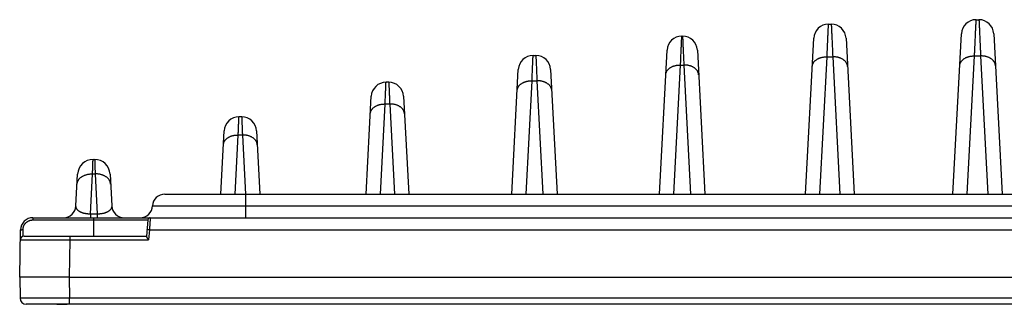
# Model space of a CAD drawing. Extents: x 0 to 840, y 0 to 594.
# Tile 15 of 84: x 146 to 226, y 511 to 534. Entities that reach past the tile are written whole.
import ezdxf

# ---------------------------------------------------------------- set-up
doc = ezdxf.new("R2010")
doc.units = 0
doc.header["$LTSCALE"] = 25.4
doc.header["$MEASUREMENT"] = 0
doc.layers.get('0').update_dxf_attribs({"linetype": 'CONTINUOUS'})
doc.layers.add('P-CRV', color=7, linetype='CONTINUOUS')

msp = doc.modelspace()

# ---------------------------------------------------------------- linework, layer by layer
at = {"color": 7, "linetype": 'Continuous'}
for p, q in [((211.603, 533.985), (211.825, 533.985)), ((223.553, 534.348), (223.775, 534.348)), ((199.735, 533.027), (199.793, 533.027)), ((221.675, 520.248), (222.354, 533.211)), ((224.973, 533.211), (225.653, 520.248)), ((209.744, 520.248), (210.404, 532.848)), ((213.023, 532.848), (213.684, 520.248)), ((187.703, 531.463), (187.925, 531.463)), ((197.926, 520.248), (198.536, 531.89)), ((200.991, 531.89), (201.602, 520.248)), ((185.976, 520.248), (186.504, 530.326)), ((189.123, 530.326), (189.652, 520.248)), ((176.025, 529.293), (175.803, 529.293)), ((174.19, 520.248), (174.604, 528.156)), ((177.223, 528.156), (177.638, 520.248)), ((164.125, 526.493), (163.903, 526.493)), ((162.437, 520.248), (162.704, 525.356)), ((165.323, 525.356), (165.591, 520.248)), ((152.1, 523.057), (152.228, 523.057)), ((150.717, 519.296), (150.852, 521.872)), ((153.476, 521.872), (153.611, 519.296)), ((157.908, 520.248), (289.42, 520.248)), ((147.23, 518.348), (300.097, 518.348)), ((156.529, 518.166), (156.412, 516.833)), ((146.164, 513.548), (146.23, 517.366)), ((146.516, 516.848), (156.414, 516.848)), ((146.164, 513.548), (146.194, 511.84)), ((150.163, 513.548), (297.164, 513.548)), ((300.634, 511.348), (146.694, 511.348))]:
    msp.add_line(p, q, dxfattribs=at)
at = {"color": 9, "linetype": 'Continuous'}
for p, q in [((222.832, 520.248), (223.418, 531.419)), ((223.418, 531.419), (223.91, 531.419)), ((223.91, 531.419), (224.496, 520.248)), ((199.083, 520.248), (199.63, 530.684)), ((199.63, 530.684), (199.898, 530.684)), ((199.898, 530.684), (200.444, 520.248)), ((210.901, 520.248), (211.483, 531.349)), ((211.483, 531.349), (211.945, 531.349)), ((211.945, 531.349), (212.527, 520.248)), ((187.133, 520.248), (187.614, 529.413)), ((187.614, 529.413), (188.014, 529.413)), ((188.014, 529.413), (188.494, 520.248)), ((175.347, 520.248), (175.729, 527.536)), ((176.099, 527.536), (175.729, 527.536)), ((176.099, 527.536), (176.481, 520.248)), ((163.594, 520.248), (163.844, 525.029)), ((164.183, 525.029), (163.844, 525.029)), ((164.183, 525.029), (164.434, 520.248)), ((151.888, 518.641), (152.058, 521.885)), ((152.058, 521.885), (152.27, 521.885)), ((152.27, 521.885), (152.44, 518.641)), ((164.464, 518.348), (164.464, 520.248)), ((152.44, 518.641), (151.888, 518.641)), ((151.888, 518.641), (151.888, 518.348)), ((152.44, 518.641), (152.44, 518.348)), ((156.909, 519.298), (290.419, 519.298)), ((147.23, 518.348), (147.23, 518.166)), ((147.23, 518.166), (156.529, 518.166)), ((152.164, 516.848), (152.164, 518.348)), ((146.43, 517.38), (146.421, 516.833)), ((156.66, 517.366), (156.588, 516.554)), ((156.66, 517.366), (290.668, 517.366)), ((150.216, 516.554), (150.163, 513.548)), ((150.216, 516.848), (150.216, 516.554)), ((150.216, 516.554), (156.588, 516.554)), ((150.163, 513.548), (150.193, 511.84)), ((297.135, 511.84), (150.193, 511.84)), ((150.193, 511.348), (150.193, 511.84))]:
    msp.add_line(p, q, dxfattribs=at)
at = {"color": 7, "linetype": 'Continuous'}
for centre, radius, start, end in [((211.603, 532.785), 1.2, 90, 177), ((211.825, 532.785), 1.2, 3, 90), ((223.553, 533.148), 1.2, 90, 177), ((223.775, 533.148), 1.2, 3, 90), ((199.735, 531.827), 1.2, 90, 177), ((199.793, 531.827), 1.2, 3, 90), ((187.703, 530.263), 1.2, 90, 177), ((187.925, 530.263), 1.2, 3, 90), ((175.803, 528.093), 1.2, 90, 177), ((176.025, 528.093), 1.2, 3, 90), ((163.903, 525.293), 1.2, 90, 177), ((164.125, 525.293), 1.2, 3, 90), ((152.1, 521.807), 1.25, 90, 177), ((152.228, 521.807), 1.25, 3, 90), ((157.908, 519.248), 1, 90, 177.13402), ((149.718, 519.348), 1, 270, 357), ((154.61, 519.348), 1, 183, 270), ((155.91, 519.348), 1, 270, 357.13402), ((147.23, 517.348), 1, 90, 179), ((156.728, 518.148), 0.2, 90, 175), ((146.516, 516.548), 0.3, 90.00001, 179), ((146.694, 511.848), 0.5, 181, 270)]:
    msp.add_arc(centre, radius, start, end, dxfattribs=at)
at = {"color": 9, "linetype": 'Continuous'}
for points, start_tangent, end_tangent in [([(211.483, 531.349), (211.496, 531.636), (211.508, 531.909), (211.52, 532.167), (211.531, 532.41), (211.541, 532.637), (211.551, 532.848), (211.56, 533.042), (211.568, 533.218), (211.575, 533.378), (211.581, 533.519), (211.587, 533.642), (211.592, 533.746), (211.596, 533.832), (211.599, 533.899), (211.601, 533.947), (211.602, 533.975), (211.603, 533.985)], (0.045373, 0.99897), (0.045374, 0.99897)), ([(211.825, 533.985), (211.826, 533.975), (211.827, 533.947), (211.829, 533.899), (211.832, 533.832), (211.836, 533.746), (211.841, 533.642), (211.846, 533.519), (211.853, 533.378), (211.86, 533.218), (211.868, 533.042), (211.877, 532.848), (211.886, 532.637), (211.897, 532.41), (211.908, 532.167), (211.919, 531.909), (211.932, 531.636), (211.945, 531.349)], (0.045374, -0.99897), (0.045373, -0.99897)), ([(223.418, 531.419), (223.431, 531.721), (223.445, 532.009), (223.457, 532.282), (223.469, 532.54), (223.48, 532.783), (223.491, 533.009), (223.5, 533.219), (223.509, 533.412), (223.517, 533.587), (223.525, 533.745), (223.531, 533.886), (223.537, 534.008), (223.542, 534.111), (223.546, 534.196), (223.549, 534.263), (223.551, 534.31), (223.552, 534.339), (223.553, 534.348)], (0.04607, 0.998938), (0.04607, 0.998938)), ([(223.775, 534.348), (223.776, 534.339), (223.777, 534.31), (223.779, 534.263), (223.782, 534.196), (223.786, 534.111), (223.791, 534.008), (223.796, 533.886), (223.803, 533.745), (223.81, 533.587), (223.818, 533.412), (223.827, 533.219), (223.837, 533.009), (223.847, 532.783), (223.858, 532.54), (223.87, 532.282), (223.883, 532.009), (223.896, 531.721), (223.91, 531.419)], (0.04607, -0.998938), (0.04607, -0.998938)), ([(199.63, 530.684), (199.642, 530.939), (199.652, 531.182), (199.663, 531.411), (199.672, 531.627), (199.681, 531.829), (199.689, 532.016), (199.697, 532.188), (199.704, 532.346), (199.71, 532.487), (199.716, 532.612), (199.721, 532.722), (199.725, 532.815), (199.728, 532.891), (199.731, 532.95), (199.733, 532.993), (199.734, 533.018), (199.735, 533.027)], (0.044502, 0.999009), (0.044503, 0.999009)), ([(199.793, 533.027), (199.794, 533.018), (199.795, 532.993), (199.797, 532.95), (199.799, 532.891), (199.803, 532.815), (199.807, 532.722), (199.812, 532.612), (199.817, 532.487), (199.823, 532.346), (199.83, 532.188), (199.838, 532.016), (199.846, 531.829), (199.855, 531.627), (199.865, 531.411), (199.875, 531.182), (199.886, 530.939), (199.898, 530.684)], (0.044503, -0.999009), (0.044502, -0.999009)), ([(187.614, 529.413), (187.624, 529.65), (187.634, 529.875), (187.643, 530.086), (187.651, 530.284), (187.659, 530.468), (187.667, 530.637), (187.673, 530.792), (187.679, 530.931), (187.685, 531.054), (187.689, 531.162), (187.693, 531.254), (187.697, 531.329), (187.699, 531.388), (187.701, 531.43), (187.702, 531.455), (187.703, 531.463)], (0.043382, 0.999059), (0.043383, 0.999058)), ([(187.925, 531.463), (187.925, 531.455), (187.927, 531.43), (187.928, 531.388), (187.931, 531.329), (187.934, 531.254), (187.938, 531.162), (187.943, 531.054), (187.948, 530.931), (187.954, 530.792), (187.961, 530.637), (187.968, 530.468), (187.976, 530.284), (187.985, 530.086), (187.994, 529.875), (188.004, 529.65), (188.014, 529.413)], (0.043383, -0.999058), (0.043382, -0.999059)), ([(210.284, 530.563), (210.291, 530.628), (210.305, 530.692), (210.326, 530.755), (210.354, 530.816), (210.388, 530.876), (210.429, 530.933), (210.476, 530.988), (210.529, 531.039), (210.587, 531.088), (210.651, 531.133), (210.719, 531.175), (210.792, 531.212), (210.87, 531.246), (210.95, 531.275), (211.034, 531.299), (211.121, 531.319), (211.209, 531.334), (211.3, 531.344), (211.391, 531.349), (211.483, 531.349)], (0.052336, 0.99863), (0.999657, -0.026195)), ([(213.143, 530.563), (213.136, 530.628), (213.122, 530.692), (213.101, 530.755), (213.074, 530.816), (213.04, 530.876), (212.999, 530.933), (212.952, 530.988), (212.899, 531.039), (212.841, 531.088), (212.777, 531.133), (212.708, 531.175), (212.635, 531.212), (212.558, 531.246), (212.477, 531.275), (212.393, 531.299), (212.307, 531.319), (212.218, 531.334), (212.128, 531.344), (212.037, 531.349), (211.945, 531.349)], (-0.052336, 0.99863), (-0.999657, -0.026195)), ([(222.219, 530.634), (222.226, 530.698), (222.24, 530.762), (222.261, 530.825), (222.288, 530.886), (222.323, 530.946), (222.363, 531.003), (222.41, 531.058), (222.463, 531.11), (222.522, 531.158), (222.585, 531.204), (222.654, 531.245), (222.727, 531.283), (222.804, 531.316), (222.885, 531.345), (222.969, 531.37), (223.055, 531.389), (223.144, 531.404), (223.234, 531.414), (223.326, 531.419), (223.418, 531.419)], (0.052336, 0.99863), (0.999657, -0.026195)), ([(225.109, 530.634), (225.102, 530.698), (225.088, 530.762), (225.067, 530.825), (225.039, 530.886), (225.005, 530.946), (224.964, 531.003), (224.917, 531.058), (224.864, 531.11), (224.806, 531.158), (224.742, 531.204), (224.674, 531.245), (224.601, 531.283), (224.523, 531.316), (224.443, 531.345), (224.359, 531.37), (224.272, 531.389), (224.184, 531.404), (224.093, 531.414), (224.002, 531.419), (223.91, 531.419)], (-0.052336, 0.99863), (-0.999657, -0.026195)), ([(198.432, 529.898), (198.439, 529.963), (198.453, 530.027), (198.473, 530.09), (198.501, 530.151), (198.535, 530.21), (198.576, 530.268), (198.623, 530.322), (198.676, 530.374), (198.734, 530.423), (198.798, 530.468), (198.867, 530.51), (198.94, 530.547), (199.017, 530.581), (199.098, 530.61), (199.182, 530.634), (199.268, 530.654), (199.357, 530.669), (199.447, 530.679), (199.538, 530.684), (199.63, 530.684)], (0.052336, 0.99863), (0.999657, -0.026195)), ([(201.096, 529.898), (201.089, 529.963), (201.075, 530.027), (201.054, 530.09), (201.027, 530.151), (200.992, 530.21), (200.952, 530.268), (200.905, 530.322), (200.852, 530.374), (200.793, 530.423), (200.73, 530.468), (200.661, 530.51), (200.588, 530.547), (200.511, 530.581), (200.43, 530.61), (200.346, 530.634), (200.26, 530.654), (200.171, 530.669), (200.081, 530.679), (199.989, 530.684), (199.898, 530.684)], (-0.052336, 0.99863), (-0.999657, -0.026195)), ([(175.729, 527.536), (175.737, 527.739), (175.745, 527.931), (175.753, 528.112), (175.76, 528.282), (175.767, 528.44), (175.773, 528.585), (175.778, 528.717), (175.783, 528.836), (175.788, 528.942), (175.792, 529.035), (175.795, 529.113), (175.798, 529.178), (175.8, 529.228), (175.801, 529.264), (175.802, 529.286), (175.803, 529.293)], (0.041889, 0.999122), (0.04189, 0.999122)), ([(176.025, 529.293), (176.025, 529.286), (176.026, 529.264), (176.028, 529.228), (176.03, 529.178), (176.033, 529.113), (176.036, 529.035), (176.04, 528.942), (176.044, 528.836), (176.049, 528.717), (176.055, 528.585), (176.061, 528.44), (176.067, 528.282), (176.075, 528.112), (176.082, 527.931), (176.09, 527.739), (176.099, 527.536)], (0.04189, -0.999122), (0.041889, -0.999122)), ([(186.415, 528.628), (186.422, 528.692), (186.436, 528.756), (186.457, 528.819), (186.485, 528.88), (186.519, 528.94), (186.56, 528.997), (186.606, 529.052), (186.659, 529.104), (186.718, 529.152), (186.781, 529.198), (186.85, 529.239), (186.923, 529.277), (187, 529.31), (187.081, 529.339), (187.165, 529.363), (187.251, 529.383), (187.34, 529.398), (187.43, 529.408), (187.522, 529.413), (187.614, 529.413)], (0.052336, 0.99863), (0.999657, -0.026195)), ([(189.212, 528.628), (189.206, 528.692), (189.192, 528.756), (189.171, 528.819), (189.143, 528.88), (189.109, 528.94), (189.068, 528.997), (189.021, 529.052), (188.968, 529.104), (188.91, 529.152), (188.846, 529.198), (188.778, 529.239), (188.705, 529.277), (188.627, 529.31), (188.547, 529.339), (188.463, 529.363), (188.376, 529.383), (188.288, 529.398), (188.197, 529.408), (188.106, 529.413), (188.014, 529.413)], (-0.052336, 0.99863), (-0.999657, -0.026195)), ([(174.531, 526.75), (174.537, 526.815), (174.551, 526.879), (174.572, 526.941), (174.6, 527.003), (174.634, 527.062), (174.675, 527.119), (174.722, 527.174), (174.775, 527.226), (174.833, 527.275), (174.897, 527.32), (174.965, 527.361), (175.038, 527.399), (175.116, 527.432), (175.196, 527.461), (175.28, 527.486), (175.367, 527.506), (175.455, 527.52), (175.546, 527.53), (175.637, 527.536), (175.729, 527.536)], (0.052336, 0.99863), (0.999657, -0.026195)), ([(177.297, 526.75), (177.29, 526.815), (177.276, 526.879), (177.255, 526.941), (177.228, 527.003), (177.193, 527.062), (177.153, 527.119), (177.106, 527.174), (177.053, 527.226), (176.995, 527.275), (176.931, 527.32), (176.862, 527.361), (176.789, 527.399), (176.712, 527.432), (176.631, 527.461), (176.547, 527.486), (176.461, 527.506), (176.372, 527.52), (176.282, 527.53), (176.191, 527.536), (176.099, 527.536)], (-0.052336, 0.99863), (-0.999657, -0.026195)), ([(163.844, 525.029), (163.851, 525.209), (163.858, 525.379), (163.865, 525.538), (163.87, 525.687), (163.876, 525.823), (163.881, 525.948), (163.885, 526.061), (163.889, 526.161), (163.893, 526.248), (163.896, 526.323), (163.898, 526.384), (163.9, 526.432), (163.901, 526.466), (163.902, 526.486), (163.903, 526.493)], (0.039798, 0.999208), (0.039799, 0.999208)), ([(164.125, 526.493), (164.125, 526.486), (164.126, 526.466), (164.128, 526.432), (164.129, 526.384), (164.132, 526.323), (164.135, 526.248), (164.138, 526.161), (164.142, 526.061), (164.147, 525.948), (164.152, 525.823), (164.157, 525.687), (164.163, 525.538), (164.169, 525.379), (164.176, 525.209), (164.183, 525.029)], (0.039799, -0.999208), (0.039798, -0.999208)), ([(162.646, 524.243), (162.653, 524.308), (162.667, 524.372), (162.688, 524.434), (162.715, 524.496), (162.75, 524.555), (162.79, 524.612), (162.837, 524.667), (162.89, 524.719), (162.948, 524.768), (163.012, 524.813), (163.081, 524.854), (163.154, 524.892), (163.231, 524.925), (163.312, 524.954), (163.396, 524.979), (163.482, 524.999), (163.571, 525.013), (163.661, 525.023), (163.752, 525.029), (163.844, 525.029)], (0.052336, 0.99863), (0.999657, -0.026195)), ([(165.382, 524.243), (165.375, 524.308), (165.361, 524.372), (165.34, 524.434), (165.312, 524.496), (165.278, 524.555), (165.237, 524.612), (165.19, 524.667), (165.138, 524.719), (165.079, 524.768), (165.016, 524.813), (164.947, 524.854), (164.874, 524.892), (164.797, 524.925), (164.716, 524.954), (164.632, 524.979), (164.546, 524.999), (164.457, 525.013), (164.367, 525.023), (164.275, 525.029), (164.183, 525.029)], (-0.052336, 0.99863), (-0.999657, -0.026195)), ([(152.058, 521.885), (152.063, 522.039), (152.069, 522.184), (152.073, 522.319), (152.078, 522.444), (152.082, 522.558), (152.086, 522.66), (152.089, 522.752), (152.092, 522.832), (152.094, 522.9), (152.096, 522.956), (152.098, 523), (152.099, 523.031), (152.1, 523.05), (152.1, 523.057)], (0.036006, 0.999352), (0.036008, 0.999352)), ([(152.228, 523.057), (152.228, 523.05), (152.229, 523.031), (152.23, 523), (152.231, 522.956), (152.233, 522.9), (152.236, 522.832), (152.239, 522.752), (152.242, 522.66), (152.246, 522.558), (152.25, 522.444), (152.254, 522.319), (152.259, 522.184), (152.264, 522.039), (152.27, 521.885)], (0.036008, -0.999352), (0.036006, -0.999352)), ([(150.81, 521.066), (150.817, 521.134), (150.831, 521.2), (150.853, 521.266), (150.882, 521.33), (150.917, 521.392), (150.96, 521.451), (151.009, 521.508), (151.064, 521.562), (151.125, 521.613), (151.191, 521.66), (151.262, 521.703), (151.339, 521.743), (151.419, 521.777), (151.503, 521.808), (151.59, 521.833), (151.681, 521.854), (151.773, 521.869), (151.867, 521.88), (151.962, 521.885), (152.058, 521.885)], (0.052336, 0.99863), (0.999657, -0.026195)), ([(153.518, 521.066), (153.511, 521.134), (153.496, 521.2), (153.475, 521.266), (153.446, 521.33), (153.41, 521.392), (153.368, 521.451), (153.319, 521.508), (153.264, 521.562), (153.203, 521.613), (153.137, 521.66), (153.065, 521.703), (152.989, 521.743), (152.909, 521.777), (152.825, 521.808), (152.737, 521.833), (152.647, 521.854), (152.555, 521.869), (152.461, 521.88), (152.366, 521.885), (152.27, 521.885)], (-0.052336, 0.99863), (-0.999657, -0.026195)), ([(151.888, 518.641), (151.835, 518.641), (151.782, 518.642), (151.728, 518.644), (151.674, 518.647), (151.618, 518.652), (151.562, 518.659), (151.505, 518.668), (151.448, 518.678), (151.389, 518.691), (151.331, 518.706), (151.272, 518.723), (151.214, 518.743), (151.157, 518.765), (151.102, 518.79), (151.048, 518.818), (150.997, 518.848), (150.948, 518.881), (150.902, 518.918), (150.86, 518.957), (150.822, 518.998), (150.789, 519.043), (150.762, 519.09), (150.74, 519.139), (150.726, 519.19), (150.718, 519.242), (150.717, 519.296)], (-0.999781, -0.020909), (0.052337, 0.998629)), ([(153.611, 519.296), (153.61, 519.242), (153.602, 519.19), (153.587, 519.139), (153.566, 519.09), (153.538, 519.043), (153.506, 518.998), (153.468, 518.957), (153.426, 518.918), (153.38, 518.881), (153.331, 518.848), (153.279, 518.818), (153.226, 518.79), (153.17, 518.765), (153.113, 518.743), (153.055, 518.723), (152.997, 518.706), (152.938, 518.691), (152.88, 518.678), (152.823, 518.668), (152.766, 518.659), (152.709, 518.652), (152.654, 518.647), (152.599, 518.644), (152.546, 518.642), (152.493, 518.641), (152.44, 518.641)], (0.052337, -0.998629), (-0.999781, 0.020909)), ([(146.43, 517.38), (146.434, 517.442), (146.442, 517.503), (146.455, 517.564), (146.473, 517.624), (146.495, 517.682), (146.522, 517.738), (146.553, 517.792), (146.588, 517.843), (146.627, 517.892), (146.67, 517.937), (146.716, 517.979), (146.765, 518.017), (146.817, 518.051), (146.871, 518.081), (146.928, 518.106), (146.986, 518.128), (147.046, 518.144), (147.107, 518.156), (147.168, 518.163), (147.23, 518.166)], (0.017461, 0.999848), (1, 0.000008)), ([(156.728, 518.348), (156.728, 518.345), (156.727, 518.336), (156.726, 518.321), (156.725, 518.301), (156.723, 518.274), (156.721, 518.242), (156.718, 518.204), (156.715, 518.162), (156.712, 518.114), (156.708, 518.062), (156.704, 518.006), (156.7, 517.945), (156.696, 517.881), (156.691, 517.814), (156.686, 517.744), (156.681, 517.671), (156.676, 517.597), (156.67, 517.52), (156.665, 517.443), (156.66, 517.366)], (-0.069819, -0.99756), (-0.06982, -0.99756)), ([(146.23, 517.366), (146.232, 517.368), (146.236, 517.37), (146.244, 517.372), (146.253, 517.373), (146.266, 517.375), (146.281, 517.376), (146.298, 517.378), (146.317, 517.379), (146.338, 517.379), (146.36, 517.38), (146.383, 517.38), (146.406, 517.38), (146.43, 517.38)], (0.017452, 0.999848), (0.99985, -0.01732)), ([(156.66, 517.366), (156.636, 517.368), (156.612, 517.37), (156.589, 517.372), (156.567, 517.373), (156.546, 517.375), (156.528, 517.376), (156.511, 517.378), (156.496, 517.379), (156.483, 517.379), (156.473, 517.38), (156.466, 517.38), (156.462, 517.38), (156.46, 517.38)], (-0.996197, 0.087129), (-0.087156, -0.996195)), ([(146.216, 516.554), (146.223, 516.554), (146.241, 516.554), (146.273, 516.554), (146.317, 516.555), (146.373, 516.555), (146.441, 516.555), (146.521, 516.555), (146.612, 516.555), (146.715, 516.555), (146.829, 516.556), (146.954, 516.556), (147.089, 516.556), (147.234, 516.556), (147.388, 516.556), (147.551, 516.556), (147.722, 516.556), (147.901, 516.556), (148.088, 516.556), (148.281, 516.555), (148.48, 516.555), (148.685, 516.555), (148.895, 516.555), (149.108, 516.555), (149.326, 516.555), (149.546, 516.554), (149.768, 516.554), (149.991, 516.554), (150.216, 516.554)], (0.998318, 0.057975), (0.999999, -0.001308)), ([(150.193, 511.84), (149.969, 511.839), (149.745, 511.839), (149.523, 511.838), (149.303, 511.838), (149.086, 511.838), (148.872, 511.837), (148.662, 511.837), (148.458, 511.837), (148.258, 511.836), (148.065, 511.836), (147.879, 511.836), (147.699, 511.836), (147.528, 511.836), (147.365, 511.836), (147.211, 511.836), (147.066, 511.836), (146.931, 511.836), (146.807, 511.836), (146.693, 511.836), (146.59, 511.837), (146.498, 511.837), (146.418, 511.837), (146.35, 511.838), (146.294, 511.838), (146.25, 511.838), (146.219, 511.839), (146.2, 511.839), (146.194, 511.84)], (-0.999998, -0.002181), (-0.017762, 0.999842))]:
    msp.add_spline(points, degree=3, dxfattribs=dict(at, start_tangent=start_tangent, end_tangent=end_tangent))
at = {"color": 7, "linetype": 'Continuous'}
for points, start_tangent, end_tangent in [([(156.412, 516.833), (156.413, 516.825), (156.415, 516.815), (156.42, 516.803), (156.427, 516.789), (156.436, 516.772), (156.447, 516.753), (156.461, 516.732), (156.478, 516.707), (156.497, 516.68), (156.518, 516.65), (156.541, 516.619), (156.565, 516.586), (156.588, 516.554)], (-0.087156, -0.996195), (0.590795, -0.806821)), ([(150.163, 513.548), (149.931, 513.548), (149.699, 513.548), (149.469, 513.548), (149.241, 513.548), (149.016, 513.548), (148.795, 513.548), (148.579, 513.548), (148.368, 513.548), (148.163, 513.548), (147.965, 513.548), (147.775, 513.548), (147.592, 513.548), (147.419, 513.548), (147.254, 513.548), (147.099, 513.548), (146.955, 513.548), (146.822, 513.548), (146.7, 513.548), (146.589, 513.548), (146.491, 513.548), (146.405, 513.548), (146.332, 513.548), (146.272, 513.548), (146.225, 513.548), (146.191, 513.548), (146.171, 513.548), (146.164, 513.548)], (-1, 0), (-1, 0))]:
    msp.add_spline(points, degree=3, dxfattribs=dict(at, start_tangent=start_tangent, end_tangent=end_tangent))
at = {"layer": 'P-CRV', "color": 40, "linetype": 'Continuous', "start_tangent": (-0.614511, 0, -0.788908), "end_tangent": (0.612907, 0, -0.790155)}
for points in [[(150.014, 511.348, 112.092), (149.925, 511.348, 111.978), (149.837, 511.348, 111.865), (149.792, 511.348, 111.808), (149.748, 511.348, 111.751), (149.704, 511.348, 111.694), (149.682, 511.348, 111.666), (149.66, 511.348, 111.638), (149.638, 511.348, 111.609), (149.626, 511.348, 111.595), (149.615, 511.348, 111.581), (149.61, 511.348, 111.574), (149.606, 511.348, 111.566), (149.602, 511.348, 111.558), (149.598, 511.348, 111.549), (149.583, 511.348, 111.517), (149.567, 511.348, 111.484), (149.552, 511.348, 111.452), (149.521, 511.348, 111.387), (149.49, 511.348, 111.322), (149.46, 511.348, 111.257), (149.429, 511.348, 111.191), (149.398, 511.348, 111.126), (149.383, 511.348, 111.094), (149.367, 511.348, 111.061), (149.352, 511.348, 111.029), (149.344, 511.348, 111.012), (149.336, 511.348, 110.996), (149.332, 511.348, 110.988), (149.329, 511.348, 110.98), (149.324, 511.348, 110.962), (149.32, 511.348, 110.945), (149.316, 511.348, 110.927), (149.308, 511.348, 110.892), (149.3, 511.348, 110.857), (149.285, 511.348, 110.787), (149.269, 511.348, 110.717), (149.237, 511.348, 110.576), (149.221, 511.348, 110.506), (149.213, 511.348, 110.471), (149.205, 511.348, 110.436), (149.197, 511.348, 110.4), (149.189, 511.348, 110.365), (149.185, 511.348, 110.348), (149.183, 511.348, 110.339), (149.183, 511.348, 110.335), (149.183, 511.348, 110.33), (149.183, 511.348, 110.321), (149.183, 511.348, 110.312), (149.183, 511.348, 110.294), (149.182, 511.348, 110.258), (149.182, 511.348, 110.222), (149.182, 511.348, 110.15), (149.182, 511.348, 110.078), (149.182, 511.348, 110.006), (149.182, 511.348, 109.934), (149.182, 511.348, 109.862), (149.182, 511.348, 109.79), (149.181, 511.348, 109.754), (149.181, 511.348, 109.718), (149.181, 511.348, 109.7), (149.181, 511.348, 109.691), (149.181, 511.348, 109.682), (149.181, 511.348, 109.677), (149.182, 511.348, 109.673), (149.184, 511.348, 109.664), (149.188, 511.348, 109.647), (149.196, 511.348, 109.612), (149.204, 511.348, 109.576), (149.211, 511.348, 109.541), (149.219, 511.348, 109.506), (149.235, 511.348, 109.436), (149.266, 511.348, 109.295), (149.281, 511.348, 109.225), (149.297, 511.348, 109.155), (149.305, 511.348, 109.119), (149.312, 511.348, 109.084), (149.316, 511.348, 109.067), (149.32, 511.348, 109.049), (149.325, 511.348, 109.032), (149.329, 511.348, 109.024), (149.332, 511.348, 109.015), (149.34, 511.348, 108.999), (149.348, 511.348, 108.983), (149.363, 511.348, 108.95), (149.378, 511.348, 108.918), (149.393, 511.348, 108.885), (149.424, 511.348, 108.82), (149.454, 511.348, 108.754), (149.485, 511.348, 108.689), (149.515, 511.348, 108.624), (149.546, 511.348, 108.559), (149.561, 511.348, 108.526), (149.577, 511.348, 108.494), (149.592, 511.348, 108.461), (149.596, 511.348, 108.453), (149.599, 511.348, 108.445), (149.604, 511.348, 108.437), (149.606, 511.348, 108.433), (149.609, 511.348, 108.429), (149.62, 511.348, 108.415), (149.632, 511.348, 108.4), (149.654, 511.348, 108.371), (149.677, 511.348, 108.343), (149.699, 511.348, 108.314), (149.744, 511.348, 108.256), (149.789, 511.348, 108.198), (149.834, 511.348, 108.14), (149.924, 511.348, 108.024), (150.014, 511.348, 107.908)], [(150.014, 511.348, -82.908), (149.925, 511.348, -83.022), (149.837, 511.348, -83.135), (149.792, 511.348, -83.192), (149.748, 511.348, -83.249), (149.704, 511.348, -83.306), (149.682, 511.348, -83.334), (149.66, 511.348, -83.362), (149.638, 511.348, -83.391), (149.626, 511.348, -83.405), (149.615, 511.348, -83.419), (149.61, 511.348, -83.426), (149.606, 511.348, -83.434), (149.602, 511.348, -83.442), (149.598, 511.348, -83.451), (149.583, 511.348, -83.483), (149.567, 511.348, -83.516), (149.552, 511.348, -83.548), (149.521, 511.348, -83.613), (149.49, 511.348, -83.678), (149.46, 511.348, -83.743), (149.429, 511.348, -83.809), (149.398, 511.348, -83.874), (149.383, 511.348, -83.906), (149.367, 511.348, -83.939), (149.352, 511.348, -83.971), (149.344, 511.348, -83.988), (149.336, 511.348, -84.004), (149.332, 511.348, -84.012), (149.329, 511.348, -84.02), (149.324, 511.348, -84.038), (149.32, 511.348, -84.055), (149.316, 511.348, -84.073), (149.308, 511.348, -84.108), (149.3, 511.348, -84.143), (149.285, 511.348, -84.213), (149.269, 511.348, -84.283), (149.237, 511.348, -84.424), (149.221, 511.348, -84.494), (149.213, 511.348, -84.529), (149.205, 511.348, -84.564), (149.197, 511.348, -84.6), (149.189, 511.348, -84.635), (149.185, 511.348, -84.652), (149.183, 511.348, -84.661), (149.183, 511.348, -84.665), (149.183, 511.348, -84.67), (149.183, 511.348, -84.679), (149.183, 511.348, -84.688), (149.183, 511.348, -84.706), (149.182, 511.348, -84.742), (149.182, 511.348, -84.778), (149.182, 511.348, -84.85), (149.182, 511.348, -84.922), (149.182, 511.348, -84.994), (149.182, 511.348, -85.066), (149.182, 511.348, -85.138), (149.182, 511.348, -85.21), (149.181, 511.348, -85.246), (149.181, 511.348, -85.282), (149.181, 511.348, -85.3), (149.181, 511.348, -85.309), (149.181, 511.348, -85.318), (149.181, 511.348, -85.323), (149.182, 511.348, -85.327), (149.184, 511.348, -85.336), (149.188, 511.348, -85.353), (149.196, 511.348, -85.388), (149.204, 511.348, -85.424), (149.211, 511.348, -85.459), (149.219, 511.348, -85.494), (149.235, 511.348, -85.564), (149.266, 511.348, -85.705), (149.281, 511.348, -85.775), (149.297, 511.348, -85.845), (149.305, 511.348, -85.881), (149.312, 511.348, -85.916), (149.316, 511.348, -85.933), (149.32, 511.348, -85.951), (149.325, 511.348, -85.968), (149.329, 511.348, -85.976), (149.332, 511.348, -85.985), (149.34, 511.348, -86.001), (149.348, 511.348, -86.017), (149.363, 511.348, -86.05), (149.378, 511.348, -86.082), (149.393, 511.348, -86.115), (149.424, 511.348, -86.18), (149.454, 511.348, -86.246), (149.485, 511.348, -86.311), (149.515, 511.348, -86.376), (149.546, 511.348, -86.441), (149.561, 511.348, -86.474), (149.577, 511.348, -86.506), (149.592, 511.348, -86.539), (149.596, 511.348, -86.547), (149.599, 511.348, -86.555), (149.604, 511.348, -86.563), (149.606, 511.348, -86.567), (149.609, 511.348, -86.571), (149.62, 511.348, -86.585), (149.632, 511.348, -86.6), (149.654, 511.348, -86.629), (149.677, 511.348, -86.657), (149.699, 511.348, -86.686), (149.744, 511.348, -86.744), (149.789, 511.348, -86.802), (149.834, 511.348, -86.86), (149.924, 511.348, -86.976), (150.014, 511.348, -87.092)], [(150.014, 511.348, 14.592), (149.925, 511.348, 14.478), (149.837, 511.348, 14.365), (149.792, 511.348, 14.308), (149.748, 511.348, 14.251), (149.704, 511.348, 14.194), (149.682, 511.348, 14.166), (149.66, 511.348, 14.138), (149.638, 511.348, 14.109), (149.626, 511.348, 14.095), (149.615, 511.348, 14.081), (149.61, 511.348, 14.074), (149.606, 511.348, 14.066), (149.602, 511.348, 14.058), (149.598, 511.348, 14.049), (149.583, 511.348, 14.017), (149.567, 511.348, 13.984), (149.552, 511.348, 13.952), (149.521, 511.348, 13.887), (149.49, 511.348, 13.822), (149.46, 511.348, 13.757), (149.429, 511.348, 13.691), (149.398, 511.348, 13.626), (149.383, 511.348, 13.594), (149.367, 511.348, 13.561), (149.352, 511.348, 13.529), (149.344, 511.348, 13.512), (149.336, 511.348, 13.496), (149.332, 511.348, 13.488), (149.329, 511.348, 13.48), (149.324, 511.348, 13.462), (149.32, 511.348, 13.445), (149.316, 511.348, 13.427), (149.308, 511.348, 13.392), (149.3, 511.348, 13.357), (149.285, 511.348, 13.287), (149.269, 511.348, 13.217), (149.237, 511.348, 13.076), (149.221, 511.348, 13.006), (149.213, 511.348, 12.971), (149.205, 511.348, 12.936), (149.197, 511.348, 12.9), (149.189, 511.348, 12.865), (149.185, 511.348, 12.848), (149.183, 511.348, 12.839), (149.183, 511.348, 12.835), (149.183, 511.348, 12.83), (149.183, 511.348, 12.821), (149.183, 511.348, 12.812), (149.183, 511.348, 12.794), (149.182, 511.348, 12.758), (149.182, 511.348, 12.722), (149.182, 511.348, 12.65), (149.182, 511.348, 12.578), (149.182, 511.348, 12.506), (149.182, 511.348, 12.434), (149.182, 511.348, 12.362), (149.182, 511.348, 12.29), (149.181, 511.348, 12.254), (149.181, 511.348, 12.218), (149.181, 511.348, 12.2), (149.181, 511.348, 12.191), (149.181, 511.348, 12.182), (149.181, 511.348, 12.177), (149.182, 511.348, 12.173), (149.184, 511.348, 12.164), (149.188, 511.348, 12.147), (149.196, 511.348, 12.112), (149.204, 511.348, 12.076), (149.211, 511.348, 12.041), (149.219, 511.348, 12.006), (149.235, 511.348, 11.936), (149.266, 511.348, 11.795), (149.281, 511.348, 11.725), (149.297, 511.348, 11.655), (149.305, 511.348, 11.619), (149.312, 511.348, 11.584), (149.316, 511.348, 11.567), (149.32, 511.348, 11.549), (149.325, 511.348, 11.532), (149.329, 511.348, 11.524), (149.332, 511.348, 11.515), (149.34, 511.348, 11.499), (149.348, 511.348, 11.483), (149.363, 511.348, 11.45), (149.378, 511.348, 11.418), (149.393, 511.348, 11.385), (149.424, 511.348, 11.32), (149.454, 511.348, 11.254), (149.485, 511.348, 11.189), (149.515, 511.348, 11.124), (149.546, 511.348, 11.059), (149.561, 511.348, 11.026), (149.577, 511.348, 10.994), (149.592, 511.348, 10.961), (149.596, 511.348, 10.953), (149.599, 511.348, 10.945), (149.604, 511.348, 10.937), (149.606, 511.348, 10.933), (149.609, 511.348, 10.929), (149.62, 511.348, 10.915), (149.632, 511.348, 10.9), (149.654, 511.348, 10.871), (149.677, 511.348, 10.843), (149.699, 511.348, 10.814), (149.744, 511.348, 10.756), (149.789, 511.348, 10.698), (149.834, 511.348, 10.64), (149.924, 511.348, 10.524), (150.014, 511.348, 10.408)]]:
    msp.add_spline(points, degree=3, dxfattribs=at)

doc.saveas('drawing.dxf')
